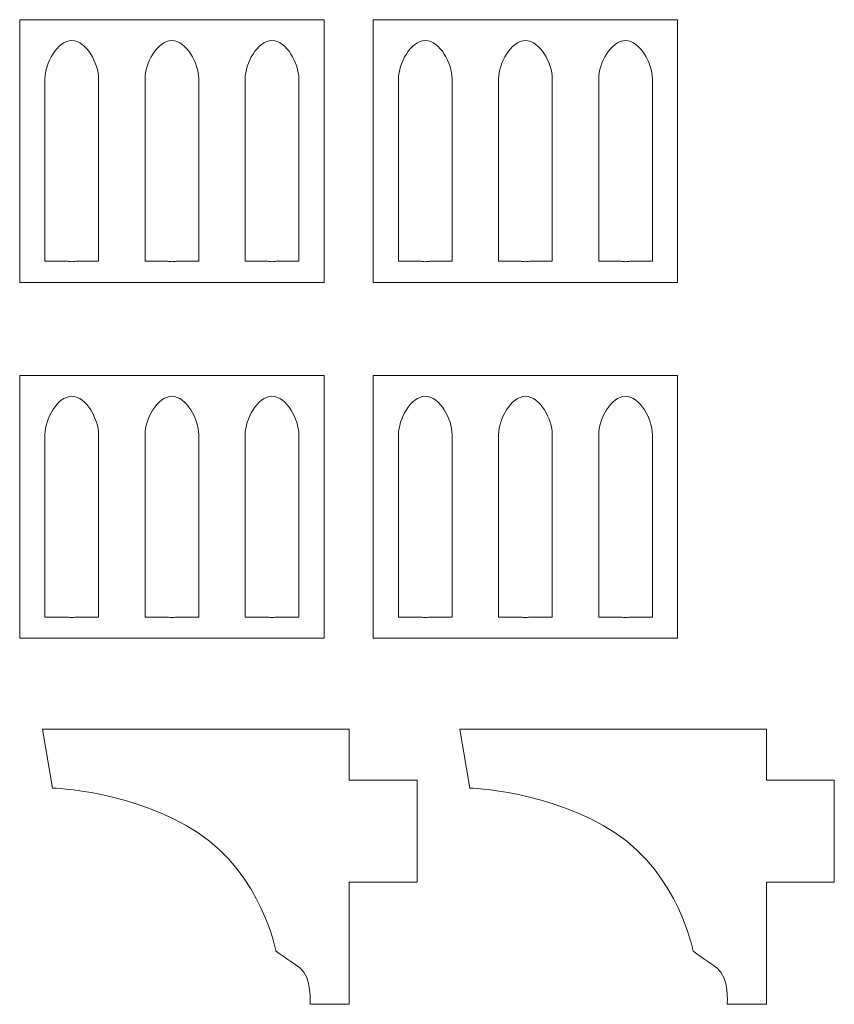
# Model space of a CAD drawing. Header units: millimetres. Extents: x -887 to 979, y -283 to 348.
# Tile 12 of 28: x -457 to -409, y 123 to 181. Entities that reach past the tile are written whole.
import ezdxf

# ---------------------------------------------------------------- set-up
doc = ezdxf.new("R2010")
doc.units = ezdxf.units.MM
doc.header["$MEASUREMENT"] = 0
doc.layers.add('layer 1', color=7, linetype='Continuous')

msp = doc.modelspace()

# ---------------------------------------------------------------- linework, layer by layer
at = {"layer": 'layer 1', "color": 250, "lineweight": 9}
for points, knots in [([(-456.5378, 165.8246), (-456.5378, 165.8246), (-438.6234, 165.8246), (-438.6234, 165.8246), (-438.6234, 165.8246), (-438.6234, 165.8246), (-438.6234, 181.2876), (-438.6234, 181.2876), (-438.6234, 181.2876), (-438.6234, 181.2876), (-456.5378, 181.2876), (-456.5378, 181.2876), (-456.5378, 181.2876), (-456.5378, 181.2876), (-456.5378, 165.8246), (-456.5378, 165.8246)], [0, 0, 0, 0, 0.2, 0.2, 0.2, 0.2, 0.4, 0.4, 0.4, 0.4, 0.6, 0.6, 0.6, 0.6, 1, 1, 1, 1]), ([(-435.7272, 165.8246), (-435.7272, 165.8246), (-417.8128, 165.8246), (-417.8128, 165.8246), (-417.8128, 165.8246), (-417.8128, 165.8246), (-417.8128, 181.2876), (-417.8128, 181.2876), (-417.8128, 181.2876), (-417.8128, 181.2876), (-435.7272, 181.2876), (-435.7272, 181.2876), (-435.7272, 181.2876), (-435.7272, 181.2876), (-435.7272, 165.8246), (-435.7272, 165.8246)], [0, 0, 0, 0, 0.2, 0.2, 0.2, 0.2, 0.4, 0.4, 0.4, 0.4, 0.6, 0.6, 0.6, 0.6, 1, 1, 1, 1]), ([(-453.4735, 180.062), (-452.6049, 180.062), (-451.8943, 178.691), (-451.8943, 177.8226), (-451.8943, 177.8226), (-451.8943, 177.8226), (-451.8943, 172.2128), (-451.8943, 172.2128), (-451.8943, 172.2128), (-451.8943, 172.2128), (-451.8943, 168.6293), (-451.8943, 168.6293), (-451.8943, 168.6293), (-451.8943, 168.6293), (-451.8943, 167.0706), (-451.8943, 167.0706), (-451.8943, 167.0706), (-451.8943, 167.0706), (-453.2208, 167.0706), (-453.2208, 167.0706), (-453.2208, 167.0706), (-453.3032, 167.0572), (-453.3876, 167.0501), (-453.4735, 167.0501), (-453.4735, 167.0501), (-453.4735, 167.0501), (-453.4737, 167.0501), (-453.4737, 167.0501), (-453.4737, 167.0501), (-453.5596, 167.0501), (-453.644, 167.0572), (-453.7263, 167.0706), (-453.7263, 167.0706), (-453.7263, 167.0706), (-455.0529, 167.0706), (-455.0529, 167.0706), (-455.0529, 167.0706), (-455.0529, 167.0706), (-455.0529, 168.6293), (-455.0529, 168.6293), (-455.0529, 168.6293), (-455.0529, 168.6293), (-455.0529, 172.2128), (-455.0529, 172.2128), (-455.0529, 172.2128), (-455.0529, 172.2128), (-455.0529, 177.8226), (-455.0529, 177.8226), (-455.0529, 177.8226), (-455.0529, 178.6914), (-454.3423, 180.062), (-453.4735, 180.062)], [0, 0, 0, 0, 0.0714286, 0.0714286, 0.0714286, 0.0714286, 0.1428571, 0.1428571, 0.1428571, 0.1428571, 0.2142857, 0.2142857, 0.2142857, 0.2142857, 0.2857143, 0.2857143, 0.2857143, 0.2857143, 0.3571429, 0.3571429, 0.3571429, 0.3571429, 0.4285714, 0.4285714, 0.4285714, 0.4285714, 0.5, 0.5, 0.5, 0.5, 0.5714286, 0.5714286, 0.5714286, 0.5714286, 0.6428571, 0.6428571, 0.6428571, 0.6428571, 0.7142857, 0.7142857, 0.7142857, 0.7142857, 0.7857143, 0.7857143, 0.7857143, 0.7857143, 0.8571429, 0.8571429, 0.8571429, 0.8571429, 1, 1, 1, 1]), ([(-447.5806, 180.062), (-446.712, 180.062), (-446.0014, 178.691), (-446.0014, 177.8226), (-446.0014, 177.8226), (-446.0014, 177.8226), (-446.0014, 172.2128), (-446.0014, 172.2128), (-446.0014, 172.2128), (-446.0014, 172.2128), (-446.0014, 168.6293), (-446.0014, 168.6293), (-446.0014, 168.6293), (-446.0014, 168.6293), (-446.0014, 167.0706), (-446.0014, 167.0706), (-446.0014, 167.0706), (-446.0014, 167.0706), (-447.3279, 167.0706), (-447.3279, 167.0706), (-447.3279, 167.0706), (-447.4103, 167.0572), (-447.4947, 167.0501), (-447.5806, 167.0501), (-447.5806, 167.0501), (-447.5806, 167.0501), (-447.5808, 167.0501), (-447.5808, 167.0501), (-447.5808, 167.0501), (-447.6666, 167.0501), (-447.7511, 167.0572), (-447.8334, 167.0706), (-447.8334, 167.0706), (-447.8334, 167.0706), (-449.16, 167.0706), (-449.16, 167.0706), (-449.16, 167.0706), (-449.16, 167.0706), (-449.16, 168.6293), (-449.16, 168.6293), (-449.16, 168.6293), (-449.16, 168.6293), (-449.16, 172.2128), (-449.16, 172.2128), (-449.16, 172.2128), (-449.16, 172.2128), (-449.16, 177.8226), (-449.16, 177.8226), (-449.16, 177.8226), (-449.16, 178.6914), (-448.4494, 180.062), (-447.5806, 180.062)], [0, 0, 0, 0, 0.0714286, 0.0714286, 0.0714286, 0.0714286, 0.1428571, 0.1428571, 0.1428571, 0.1428571, 0.2142857, 0.2142857, 0.2142857, 0.2142857, 0.2857143, 0.2857143, 0.2857143, 0.2857143, 0.3571429, 0.3571429, 0.3571429, 0.3571429, 0.4285714, 0.4285714, 0.4285714, 0.4285714, 0.5, 0.5, 0.5, 0.5, 0.5714286, 0.5714286, 0.5714286, 0.5714286, 0.6428571, 0.6428571, 0.6428571, 0.6428571, 0.7142857, 0.7142857, 0.7142857, 0.7142857, 0.7857143, 0.7857143, 0.7857143, 0.7857143, 0.8571429, 0.8571429, 0.8571429, 0.8571429, 1, 1, 1, 1]), ([(-441.6877, 180.062), (-440.8191, 180.062), (-440.1085, 178.691), (-440.1085, 177.8226), (-440.1085, 177.8226), (-440.1085, 177.8226), (-440.1085, 172.2128), (-440.1085, 172.2128), (-440.1085, 172.2128), (-440.1085, 172.2128), (-440.1085, 168.6293), (-440.1085, 168.6293), (-440.1085, 168.6293), (-440.1085, 168.6293), (-440.1085, 167.0706), (-440.1085, 167.0706), (-440.1085, 167.0706), (-440.1085, 167.0706), (-441.435, 167.0706), (-441.435, 167.0706), (-441.435, 167.0706), (-441.5173, 167.0572), (-441.6018, 167.0501), (-441.6877, 167.0501), (-441.6877, 167.0501), (-441.6877, 167.0501), (-441.6879, 167.0501), (-441.6879, 167.0501), (-441.6879, 167.0501), (-441.7737, 167.0501), (-441.8582, 167.0572), (-441.9405, 167.0706), (-441.9405, 167.0706), (-441.9405, 167.0706), (-443.2671, 167.0706), (-443.2671, 167.0706), (-443.2671, 167.0706), (-443.2671, 167.0706), (-443.2671, 168.6293), (-443.2671, 168.6293), (-443.2671, 168.6293), (-443.2671, 168.6293), (-443.2671, 172.2128), (-443.2671, 172.2128), (-443.2671, 172.2128), (-443.2671, 172.2128), (-443.2671, 177.8226), (-443.2671, 177.8226), (-443.2671, 177.8226), (-443.2671, 178.6914), (-442.5565, 180.062), (-441.6877, 180.062)], [0, 0, 0, 0, 0.0714286, 0.0714286, 0.0714286, 0.0714286, 0.1428571, 0.1428571, 0.1428571, 0.1428571, 0.2142857, 0.2142857, 0.2142857, 0.2142857, 0.2857143, 0.2857143, 0.2857143, 0.2857143, 0.3571429, 0.3571429, 0.3571429, 0.3571429, 0.4285714, 0.4285714, 0.4285714, 0.4285714, 0.5, 0.5, 0.5, 0.5, 0.5714286, 0.5714286, 0.5714286, 0.5714286, 0.6428571, 0.6428571, 0.6428571, 0.6428571, 0.7142857, 0.7142857, 0.7142857, 0.7142857, 0.7857143, 0.7857143, 0.7857143, 0.7857143, 0.8571429, 0.8571429, 0.8571429, 0.8571429, 1, 1, 1, 1]), ([(-432.6629, 180.062), (-431.7943, 180.062), (-431.0837, 178.691), (-431.0837, 177.8226), (-431.0837, 177.8226), (-431.0837, 177.8226), (-431.0837, 172.2128), (-431.0837, 172.2128), (-431.0837, 172.2128), (-431.0837, 172.2128), (-431.0837, 168.6293), (-431.0837, 168.6293), (-431.0837, 168.6293), (-431.0837, 168.6293), (-431.0837, 167.0706), (-431.0837, 167.0706), (-431.0837, 167.0706), (-431.0837, 167.0706), (-432.4102, 167.0706), (-432.4102, 167.0706), (-432.4102, 167.0706), (-432.4926, 167.0572), (-432.577, 167.0501), (-432.6629, 167.0501), (-432.6629, 167.0501), (-432.6629, 167.0501), (-432.6631, 167.0501), (-432.6631, 167.0501), (-432.6631, 167.0501), (-432.749, 167.0501), (-432.8334, 167.0572), (-432.9157, 167.0706), (-432.9157, 167.0706), (-432.9157, 167.0706), (-434.2423, 167.0706), (-434.2423, 167.0706), (-434.2423, 167.0706), (-434.2423, 167.0706), (-434.2423, 168.6293), (-434.2423, 168.6293), (-434.2423, 168.6293), (-434.2423, 168.6293), (-434.2423, 172.2128), (-434.2423, 172.2128), (-434.2423, 172.2128), (-434.2423, 172.2128), (-434.2423, 177.8226), (-434.2423, 177.8226), (-434.2423, 177.8226), (-434.2423, 178.6914), (-433.5317, 180.062), (-432.6629, 180.062)], [0, 0, 0, 0, 0.0714286, 0.0714286, 0.0714286, 0.0714286, 0.1428571, 0.1428571, 0.1428571, 0.1428571, 0.2142857, 0.2142857, 0.2142857, 0.2142857, 0.2857143, 0.2857143, 0.2857143, 0.2857143, 0.3571429, 0.3571429, 0.3571429, 0.3571429, 0.4285714, 0.4285714, 0.4285714, 0.4285714, 0.5, 0.5, 0.5, 0.5, 0.5714286, 0.5714286, 0.5714286, 0.5714286, 0.6428571, 0.6428571, 0.6428571, 0.6428571, 0.7142857, 0.7142857, 0.7142857, 0.7142857, 0.7857143, 0.7857143, 0.7857143, 0.7857143, 0.8571429, 0.8571429, 0.8571429, 0.8571429, 1, 1, 1, 1]), ([(-426.77, 180.062), (-425.9014, 180.062), (-425.1908, 178.691), (-425.1908, 177.8226), (-425.1908, 177.8226), (-425.1908, 177.8226), (-425.1908, 172.2128), (-425.1908, 172.2128), (-425.1908, 172.2128), (-425.1908, 172.2128), (-425.1908, 168.6293), (-425.1908, 168.6293), (-425.1908, 168.6293), (-425.1908, 168.6293), (-425.1908, 167.0706), (-425.1908, 167.0706), (-425.1908, 167.0706), (-425.1908, 167.0706), (-426.5173, 167.0706), (-426.5173, 167.0706), (-426.5173, 167.0706), (-426.5997, 167.0572), (-426.6841, 167.0501), (-426.77, 167.0501), (-426.77, 167.0501), (-426.77, 167.0501), (-426.7702, 167.0501), (-426.7702, 167.0501), (-426.7702, 167.0501), (-426.856, 167.0501), (-426.9405, 167.0572), (-427.0228, 167.0706), (-427.0228, 167.0706), (-427.0228, 167.0706), (-428.3494, 167.0706), (-428.3494, 167.0706), (-428.3494, 167.0706), (-428.3494, 167.0706), (-428.3494, 168.6293), (-428.3494, 168.6293), (-428.3494, 168.6293), (-428.3494, 168.6293), (-428.3494, 172.2128), (-428.3494, 172.2128), (-428.3494, 172.2128), (-428.3494, 172.2128), (-428.3494, 177.8226), (-428.3494, 177.8226), (-428.3494, 177.8226), (-428.3494, 178.6914), (-427.6388, 180.062), (-426.77, 180.062)], [0, 0, 0, 0, 0.0714286, 0.0714286, 0.0714286, 0.0714286, 0.1428571, 0.1428571, 0.1428571, 0.1428571, 0.2142857, 0.2142857, 0.2142857, 0.2142857, 0.2857143, 0.2857143, 0.2857143, 0.2857143, 0.3571429, 0.3571429, 0.3571429, 0.3571429, 0.4285714, 0.4285714, 0.4285714, 0.4285714, 0.5, 0.5, 0.5, 0.5, 0.5714286, 0.5714286, 0.5714286, 0.5714286, 0.6428571, 0.6428571, 0.6428571, 0.6428571, 0.7142857, 0.7142857, 0.7142857, 0.7142857, 0.7857143, 0.7857143, 0.7857143, 0.7857143, 0.8571429, 0.8571429, 0.8571429, 0.8571429, 1, 1, 1, 1]), ([(-420.8771, 180.062), (-420.0085, 180.062), (-419.2979, 178.691), (-419.2979, 177.8226), (-419.2979, 177.8226), (-419.2979, 177.8226), (-419.2979, 172.2128), (-419.2979, 172.2128), (-419.2979, 172.2128), (-419.2979, 172.2128), (-419.2979, 168.6293), (-419.2979, 168.6293), (-419.2979, 168.6293), (-419.2979, 168.6293), (-419.2979, 167.0706), (-419.2979, 167.0706), (-419.2979, 167.0706), (-419.2979, 167.0706), (-420.6244, 167.0706), (-420.6244, 167.0706), (-420.6244, 167.0706), (-420.7067, 167.0572), (-420.7912, 167.0501), (-420.8771, 167.0501), (-420.8771, 167.0501), (-420.8771, 167.0501), (-420.8773, 167.0501), (-420.8773, 167.0501), (-420.8773, 167.0501), (-420.9631, 167.0501), (-421.0476, 167.0572), (-421.1299, 167.0706), (-421.1299, 167.0706), (-421.1299, 167.0706), (-422.4565, 167.0706), (-422.4565, 167.0706), (-422.4565, 167.0706), (-422.4565, 167.0706), (-422.4565, 168.6293), (-422.4565, 168.6293), (-422.4565, 168.6293), (-422.4565, 168.6293), (-422.4565, 172.2128), (-422.4565, 172.2128), (-422.4565, 172.2128), (-422.4565, 172.2128), (-422.4565, 177.8226), (-422.4565, 177.8226), (-422.4565, 177.8226), (-422.4565, 178.6914), (-421.7459, 180.062), (-420.8771, 180.062)], [0, 0, 0, 0, 0.0714286, 0.0714286, 0.0714286, 0.0714286, 0.1428571, 0.1428571, 0.1428571, 0.1428571, 0.2142857, 0.2142857, 0.2142857, 0.2142857, 0.2857143, 0.2857143, 0.2857143, 0.2857143, 0.3571429, 0.3571429, 0.3571429, 0.3571429, 0.4285714, 0.4285714, 0.4285714, 0.4285714, 0.5, 0.5, 0.5, 0.5, 0.5714286, 0.5714286, 0.5714286, 0.5714286, 0.6428571, 0.6428571, 0.6428571, 0.6428571, 0.7142857, 0.7142857, 0.7142857, 0.7142857, 0.7857143, 0.7857143, 0.7857143, 0.7857143, 0.8571429, 0.8571429, 0.8571429, 0.8571429, 1, 1, 1, 1]), ([(-456.5378, 144.8896), (-456.5378, 144.8896), (-438.6234, 144.8896), (-438.6234, 144.8896), (-438.6234, 144.8896), (-438.6234, 144.8896), (-438.6234, 160.3526), (-438.6234, 160.3526), (-438.6234, 160.3526), (-438.6234, 160.3526), (-456.5378, 160.3526), (-456.5378, 160.3526), (-456.5378, 160.3526), (-456.5378, 160.3526), (-456.5378, 144.8896), (-456.5378, 144.8896)], [0, 0, 0, 0, 0.2, 0.2, 0.2, 0.2, 0.4, 0.4, 0.4, 0.4, 0.6, 0.6, 0.6, 0.6, 1, 1, 1, 1]), ([(-435.7272, 144.8896), (-435.7272, 144.8896), (-417.8128, 144.8896), (-417.8128, 144.8896), (-417.8128, 144.8896), (-417.8128, 144.8896), (-417.8128, 160.3526), (-417.8128, 160.3526), (-417.8128, 160.3526), (-417.8128, 160.3526), (-435.7272, 160.3526), (-435.7272, 160.3526), (-435.7272, 160.3526), (-435.7272, 160.3526), (-435.7272, 144.8896), (-435.7272, 144.8896)], [0, 0, 0, 0, 0.2, 0.2, 0.2, 0.2, 0.4, 0.4, 0.4, 0.4, 0.6, 0.6, 0.6, 0.6, 1, 1, 1, 1]), ([(-453.4735, 159.127), (-452.6049, 159.127), (-451.8943, 157.756), (-451.8943, 156.8876), (-451.8943, 156.8876), (-451.8943, 156.8876), (-451.8943, 151.2778), (-451.8943, 151.2778), (-451.8943, 151.2778), (-451.8943, 151.2778), (-451.8943, 147.6943), (-451.8943, 147.6943), (-451.8943, 147.6943), (-451.8943, 147.6943), (-451.8943, 146.1356), (-451.8943, 146.1356), (-451.8943, 146.1356), (-451.8943, 146.1356), (-453.2208, 146.1356), (-453.2208, 146.1356), (-453.2208, 146.1356), (-453.3032, 146.1222), (-453.3876, 146.1151), (-453.4735, 146.1151), (-453.4735, 146.1151), (-453.4735, 146.1151), (-453.4737, 146.1151), (-453.4737, 146.1151), (-453.4737, 146.1151), (-453.5596, 146.1151), (-453.644, 146.1222), (-453.7263, 146.1356), (-453.7263, 146.1356), (-453.7263, 146.1356), (-455.0529, 146.1356), (-455.0529, 146.1356), (-455.0529, 146.1356), (-455.0529, 146.1356), (-455.0529, 147.6943), (-455.0529, 147.6943), (-455.0529, 147.6943), (-455.0529, 147.6943), (-455.0529, 151.2778), (-455.0529, 151.2778), (-455.0529, 151.2778), (-455.0529, 151.2778), (-455.0529, 156.8876), (-455.0529, 156.8876), (-455.0529, 156.8876), (-455.0529, 157.7564), (-454.3423, 159.127), (-453.4735, 159.127)], [0, 0, 0, 0, 0.0714286, 0.0714286, 0.0714286, 0.0714286, 0.1428571, 0.1428571, 0.1428571, 0.1428571, 0.2142857, 0.2142857, 0.2142857, 0.2142857, 0.2857143, 0.2857143, 0.2857143, 0.2857143, 0.3571429, 0.3571429, 0.3571429, 0.3571429, 0.4285714, 0.4285714, 0.4285714, 0.4285714, 0.5, 0.5, 0.5, 0.5, 0.5714286, 0.5714286, 0.5714286, 0.5714286, 0.6428571, 0.6428571, 0.6428571, 0.6428571, 0.7142857, 0.7142857, 0.7142857, 0.7142857, 0.7857143, 0.7857143, 0.7857143, 0.7857143, 0.8571429, 0.8571429, 0.8571429, 0.8571429, 1, 1, 1, 1]), ([(-447.5806, 159.127), (-446.712, 159.127), (-446.0014, 157.756), (-446.0014, 156.8876), (-446.0014, 156.8876), (-446.0014, 156.8876), (-446.0014, 151.2778), (-446.0014, 151.2778), (-446.0014, 151.2778), (-446.0014, 151.2778), (-446.0014, 147.6943), (-446.0014, 147.6943), (-446.0014, 147.6943), (-446.0014, 147.6943), (-446.0014, 146.1356), (-446.0014, 146.1356), (-446.0014, 146.1356), (-446.0014, 146.1356), (-447.3279, 146.1356), (-447.3279, 146.1356), (-447.3279, 146.1356), (-447.4103, 146.1222), (-447.4947, 146.1151), (-447.5806, 146.1151), (-447.5806, 146.1151), (-447.5806, 146.1151), (-447.5808, 146.1151), (-447.5808, 146.1151), (-447.5808, 146.1151), (-447.6666, 146.1151), (-447.7511, 146.1222), (-447.8334, 146.1356), (-447.8334, 146.1356), (-447.8334, 146.1356), (-449.16, 146.1356), (-449.16, 146.1356), (-449.16, 146.1356), (-449.16, 146.1356), (-449.16, 147.6943), (-449.16, 147.6943), (-449.16, 147.6943), (-449.16, 147.6943), (-449.16, 151.2778), (-449.16, 151.2778), (-449.16, 151.2778), (-449.16, 151.2778), (-449.16, 156.8876), (-449.16, 156.8876), (-449.16, 156.8876), (-449.16, 157.7564), (-448.4494, 159.127), (-447.5806, 159.127)], [0, 0, 0, 0, 0.0714286, 0.0714286, 0.0714286, 0.0714286, 0.1428571, 0.1428571, 0.1428571, 0.1428571, 0.2142857, 0.2142857, 0.2142857, 0.2142857, 0.2857143, 0.2857143, 0.2857143, 0.2857143, 0.3571429, 0.3571429, 0.3571429, 0.3571429, 0.4285714, 0.4285714, 0.4285714, 0.4285714, 0.5, 0.5, 0.5, 0.5, 0.5714286, 0.5714286, 0.5714286, 0.5714286, 0.6428571, 0.6428571, 0.6428571, 0.6428571, 0.7142857, 0.7142857, 0.7142857, 0.7142857, 0.7857143, 0.7857143, 0.7857143, 0.7857143, 0.8571429, 0.8571429, 0.8571429, 0.8571429, 1, 1, 1, 1]), ([(-441.6877, 159.127), (-440.8191, 159.127), (-440.1085, 157.756), (-440.1085, 156.8876), (-440.1085, 156.8876), (-440.1085, 156.8876), (-440.1085, 151.2778), (-440.1085, 151.2778), (-440.1085, 151.2778), (-440.1085, 151.2778), (-440.1085, 147.6943), (-440.1085, 147.6943), (-440.1085, 147.6943), (-440.1085, 147.6943), (-440.1085, 146.1356), (-440.1085, 146.1356), (-440.1085, 146.1356), (-440.1085, 146.1356), (-441.435, 146.1356), (-441.435, 146.1356), (-441.435, 146.1356), (-441.5173, 146.1222), (-441.6018, 146.1151), (-441.6877, 146.1151), (-441.6877, 146.1151), (-441.6877, 146.1151), (-441.6879, 146.1151), (-441.6879, 146.1151), (-441.6879, 146.1151), (-441.7737, 146.1151), (-441.8582, 146.1222), (-441.9405, 146.1356), (-441.9405, 146.1356), (-441.9405, 146.1356), (-443.2671, 146.1356), (-443.2671, 146.1356), (-443.2671, 146.1356), (-443.2671, 146.1356), (-443.2671, 147.6943), (-443.2671, 147.6943), (-443.2671, 147.6943), (-443.2671, 147.6943), (-443.2671, 151.2778), (-443.2671, 151.2778), (-443.2671, 151.2778), (-443.2671, 151.2778), (-443.2671, 156.8876), (-443.2671, 156.8876), (-443.2671, 156.8876), (-443.2671, 157.7564), (-442.5565, 159.127), (-441.6877, 159.127)], [0, 0, 0, 0, 0.0714286, 0.0714286, 0.0714286, 0.0714286, 0.1428571, 0.1428571, 0.1428571, 0.1428571, 0.2142857, 0.2142857, 0.2142857, 0.2142857, 0.2857143, 0.2857143, 0.2857143, 0.2857143, 0.3571429, 0.3571429, 0.3571429, 0.3571429, 0.4285714, 0.4285714, 0.4285714, 0.4285714, 0.5, 0.5, 0.5, 0.5, 0.5714286, 0.5714286, 0.5714286, 0.5714286, 0.6428571, 0.6428571, 0.6428571, 0.6428571, 0.7142857, 0.7142857, 0.7142857, 0.7142857, 0.7857143, 0.7857143, 0.7857143, 0.7857143, 0.8571429, 0.8571429, 0.8571429, 0.8571429, 1, 1, 1, 1]), ([(-432.6629, 159.127), (-431.7943, 159.127), (-431.0837, 157.756), (-431.0837, 156.8876), (-431.0837, 156.8876), (-431.0837, 156.8876), (-431.0837, 151.2778), (-431.0837, 151.2778), (-431.0837, 151.2778), (-431.0837, 151.2778), (-431.0837, 147.6943), (-431.0837, 147.6943), (-431.0837, 147.6943), (-431.0837, 147.6943), (-431.0837, 146.1356), (-431.0837, 146.1356), (-431.0837, 146.1356), (-431.0837, 146.1356), (-432.4102, 146.1356), (-432.4102, 146.1356), (-432.4102, 146.1356), (-432.4926, 146.1222), (-432.577, 146.1151), (-432.6629, 146.1151), (-432.6629, 146.1151), (-432.6629, 146.1151), (-432.6631, 146.1151), (-432.6631, 146.1151), (-432.6631, 146.1151), (-432.749, 146.1151), (-432.8334, 146.1222), (-432.9157, 146.1356), (-432.9157, 146.1356), (-432.9157, 146.1356), (-434.2423, 146.1356), (-434.2423, 146.1356), (-434.2423, 146.1356), (-434.2423, 146.1356), (-434.2423, 147.6943), (-434.2423, 147.6943), (-434.2423, 147.6943), (-434.2423, 147.6943), (-434.2423, 151.2778), (-434.2423, 151.2778), (-434.2423, 151.2778), (-434.2423, 151.2778), (-434.2423, 156.8876), (-434.2423, 156.8876), (-434.2423, 156.8876), (-434.2423, 157.7564), (-433.5317, 159.127), (-432.6629, 159.127)], [0, 0, 0, 0, 0.0714286, 0.0714286, 0.0714286, 0.0714286, 0.1428571, 0.1428571, 0.1428571, 0.1428571, 0.2142857, 0.2142857, 0.2142857, 0.2142857, 0.2857143, 0.2857143, 0.2857143, 0.2857143, 0.3571429, 0.3571429, 0.3571429, 0.3571429, 0.4285714, 0.4285714, 0.4285714, 0.4285714, 0.5, 0.5, 0.5, 0.5, 0.5714286, 0.5714286, 0.5714286, 0.5714286, 0.6428571, 0.6428571, 0.6428571, 0.6428571, 0.7142857, 0.7142857, 0.7142857, 0.7142857, 0.7857143, 0.7857143, 0.7857143, 0.7857143, 0.8571429, 0.8571429, 0.8571429, 0.8571429, 1, 1, 1, 1]), ([(-426.77, 159.127), (-425.9014, 159.127), (-425.1908, 157.756), (-425.1908, 156.8876), (-425.1908, 156.8876), (-425.1908, 156.8876), (-425.1908, 151.2778), (-425.1908, 151.2778), (-425.1908, 151.2778), (-425.1908, 151.2778), (-425.1908, 147.6943), (-425.1908, 147.6943), (-425.1908, 147.6943), (-425.1908, 147.6943), (-425.1908, 146.1356), (-425.1908, 146.1356), (-425.1908, 146.1356), (-425.1908, 146.1356), (-426.5173, 146.1356), (-426.5173, 146.1356), (-426.5173, 146.1356), (-426.5997, 146.1222), (-426.6841, 146.1151), (-426.77, 146.1151), (-426.77, 146.1151), (-426.77, 146.1151), (-426.7702, 146.1151), (-426.7702, 146.1151), (-426.7702, 146.1151), (-426.856, 146.1151), (-426.9405, 146.1222), (-427.0228, 146.1356), (-427.0228, 146.1356), (-427.0228, 146.1356), (-428.3494, 146.1356), (-428.3494, 146.1356), (-428.3494, 146.1356), (-428.3494, 146.1356), (-428.3494, 147.6943), (-428.3494, 147.6943), (-428.3494, 147.6943), (-428.3494, 147.6943), (-428.3494, 151.2778), (-428.3494, 151.2778), (-428.3494, 151.2778), (-428.3494, 151.2778), (-428.3494, 156.8876), (-428.3494, 156.8876), (-428.3494, 156.8876), (-428.3494, 157.7564), (-427.6388, 159.127), (-426.77, 159.127)], [0, 0, 0, 0, 0.0714286, 0.0714286, 0.0714286, 0.0714286, 0.1428571, 0.1428571, 0.1428571, 0.1428571, 0.2142857, 0.2142857, 0.2142857, 0.2142857, 0.2857143, 0.2857143, 0.2857143, 0.2857143, 0.3571429, 0.3571429, 0.3571429, 0.3571429, 0.4285714, 0.4285714, 0.4285714, 0.4285714, 0.5, 0.5, 0.5, 0.5, 0.5714286, 0.5714286, 0.5714286, 0.5714286, 0.6428571, 0.6428571, 0.6428571, 0.6428571, 0.7142857, 0.7142857, 0.7142857, 0.7142857, 0.7857143, 0.7857143, 0.7857143, 0.7857143, 0.8571429, 0.8571429, 0.8571429, 0.8571429, 1, 1, 1, 1]), ([(-420.8771, 159.127), (-420.0085, 159.127), (-419.2979, 157.756), (-419.2979, 156.8876), (-419.2979, 156.8876), (-419.2979, 156.8876), (-419.2979, 151.2778), (-419.2979, 151.2778), (-419.2979, 151.2778), (-419.2979, 151.2778), (-419.2979, 147.6943), (-419.2979, 147.6943), (-419.2979, 147.6943), (-419.2979, 147.6943), (-419.2979, 146.1356), (-419.2979, 146.1356), (-419.2979, 146.1356), (-419.2979, 146.1356), (-420.6244, 146.1356), (-420.6244, 146.1356), (-420.6244, 146.1356), (-420.7067, 146.1222), (-420.7912, 146.1151), (-420.8771, 146.1151), (-420.8771, 146.1151), (-420.8771, 146.1151), (-420.8773, 146.1151), (-420.8773, 146.1151), (-420.8773, 146.1151), (-420.9631, 146.1151), (-421.0476, 146.1222), (-421.1299, 146.1356), (-421.1299, 146.1356), (-421.1299, 146.1356), (-422.4565, 146.1356), (-422.4565, 146.1356), (-422.4565, 146.1356), (-422.4565, 146.1356), (-422.4565, 147.6943), (-422.4565, 147.6943), (-422.4565, 147.6943), (-422.4565, 147.6943), (-422.4565, 151.2778), (-422.4565, 151.2778), (-422.4565, 151.2778), (-422.4565, 151.2778), (-422.4565, 156.8876), (-422.4565, 156.8876), (-422.4565, 156.8876), (-422.4565, 157.7564), (-421.7459, 159.127), (-420.8771, 159.127)], [0, 0, 0, 0, 0.0714286, 0.0714286, 0.0714286, 0.0714286, 0.1428571, 0.1428571, 0.1428571, 0.1428571, 0.2142857, 0.2142857, 0.2142857, 0.2142857, 0.2857143, 0.2857143, 0.2857143, 0.2857143, 0.3571429, 0.3571429, 0.3571429, 0.3571429, 0.4285714, 0.4285714, 0.4285714, 0.4285714, 0.5, 0.5, 0.5, 0.5, 0.5714286, 0.5714286, 0.5714286, 0.5714286, 0.6428571, 0.6428571, 0.6428571, 0.6428571, 0.7142857, 0.7142857, 0.7142857, 0.7142857, 0.7857143, 0.7857143, 0.7857143, 0.7857143, 0.8571429, 0.8571429, 0.8571429, 0.8571429, 1, 1, 1, 1]), ([(-455.1863, 139.5477), (-455.1863, 139.5477), (-437.1417, 139.5477), (-437.1417, 139.5477), (-437.1417, 139.5477), (-437.1417, 139.5477), (-437.1417, 136.5477), (-437.1417, 136.5477), (-437.1417, 136.5477), (-437.1417, 136.5477), (-433.1417, 136.5477), (-433.1417, 136.5477), (-433.1417, 136.5477), (-433.1417, 136.5477), (-433.1417, 130.5477), (-433.1417, 130.5477), (-433.1417, 130.5477), (-433.1417, 130.5477), (-437.1417, 130.5477), (-437.1417, 130.5477), (-437.1417, 130.5477), (-437.1417, 130.5477), (-437.1417, 123.3551), (-437.1417, 123.3551), (-437.1417, 123.3551), (-437.1417, 123.3551), (-439.4435, 123.3551), (-439.4435, 123.3551), (-439.4435, 123.3551), (-439.4435, 123.3551), (-439.3113, 124.9691), (-440.0521, 125.4982), (-440.0521, 125.4982), (-440.7929, 126.0273), (-441.4544, 126.4771), (-441.4544, 126.4771), (-441.4544, 126.4771), (-441.4544, 126.4771), (-442.2747, 130.9487), (-446.0318, 133.4358), (-446.0318, 133.4358), (-449.7889, 135.9229), (-454.6043, 136.0816), (-454.6043, 136.0816), (-454.6043, 136.0816), (-454.6043, 136.0816), (-455.1863, 139.5477), (-455.1863, 139.5477)], [0, 0, 0, 0, 0.0769231, 0.0769231, 0.0769231, 0.0769231, 0.1538462, 0.1538462, 0.1538462, 0.1538462, 0.2307692, 0.2307692, 0.2307692, 0.2307692, 0.3076923, 0.3076923, 0.3076923, 0.3076923, 0.3846154, 0.3846154, 0.3846154, 0.3846154, 0.4615385, 0.4615385, 0.4615385, 0.4615385, 0.5384615, 0.5384615, 0.5384615, 0.5384615, 0.6153846, 0.6153846, 0.6153846, 0.6153846, 0.6923077, 0.6923077, 0.6923077, 0.6923077, 0.7692308, 0.7692308, 0.7692308, 0.7692308, 0.8461538, 0.8461538, 0.8461538, 0.8461538, 1, 1, 1, 1]), ([(-430.633, 139.5477), (-430.633, 139.5477), (-412.5884, 139.5477), (-412.5884, 139.5477), (-412.5884, 139.5477), (-412.5884, 139.5477), (-412.5884, 136.5477), (-412.5884, 136.5477), (-412.5884, 136.5477), (-412.5884, 136.5477), (-408.5884, 136.5477), (-408.5884, 136.5477), (-408.5884, 136.5477), (-408.5884, 136.5477), (-408.5884, 130.5477), (-408.5884, 130.5477), (-408.5884, 130.5477), (-408.5884, 130.5477), (-412.5884, 130.5477), (-412.5884, 130.5477), (-412.5884, 130.5477), (-412.5884, 130.5477), (-412.5884, 123.3551), (-412.5884, 123.3551), (-412.5884, 123.3551), (-412.5884, 123.3551), (-414.8902, 123.3551), (-414.8902, 123.3551), (-414.8902, 123.3551), (-414.8902, 123.3551), (-414.758, 124.9691), (-415.4988, 125.4982), (-415.4988, 125.4982), (-416.2396, 126.0273), (-416.9011, 126.4771), (-416.9011, 126.4771), (-416.9011, 126.4771), (-416.9011, 126.4771), (-417.7214, 130.9487), (-421.4785, 133.4358), (-421.4785, 133.4358), (-425.2356, 135.9229), (-430.051, 136.0816), (-430.051, 136.0816), (-430.051, 136.0816), (-430.051, 136.0816), (-430.633, 139.5477), (-430.633, 139.5477)], [0, 0, 0, 0, 0.0769231, 0.0769231, 0.0769231, 0.0769231, 0.1538462, 0.1538462, 0.1538462, 0.1538462, 0.2307692, 0.2307692, 0.2307692, 0.2307692, 0.3076923, 0.3076923, 0.3076923, 0.3076923, 0.3846154, 0.3846154, 0.3846154, 0.3846154, 0.4615385, 0.4615385, 0.4615385, 0.4615385, 0.5384615, 0.5384615, 0.5384615, 0.5384615, 0.6153846, 0.6153846, 0.6153846, 0.6153846, 0.6923077, 0.6923077, 0.6923077, 0.6923077, 0.7692308, 0.7692308, 0.7692308, 0.7692308, 0.8461538, 0.8461538, 0.8461538, 0.8461538, 1, 1, 1, 1])]:
    msp.add_open_spline(points, degree=3, knots=knots, dxfattribs=at)

doc.saveas('drawing.dxf')
